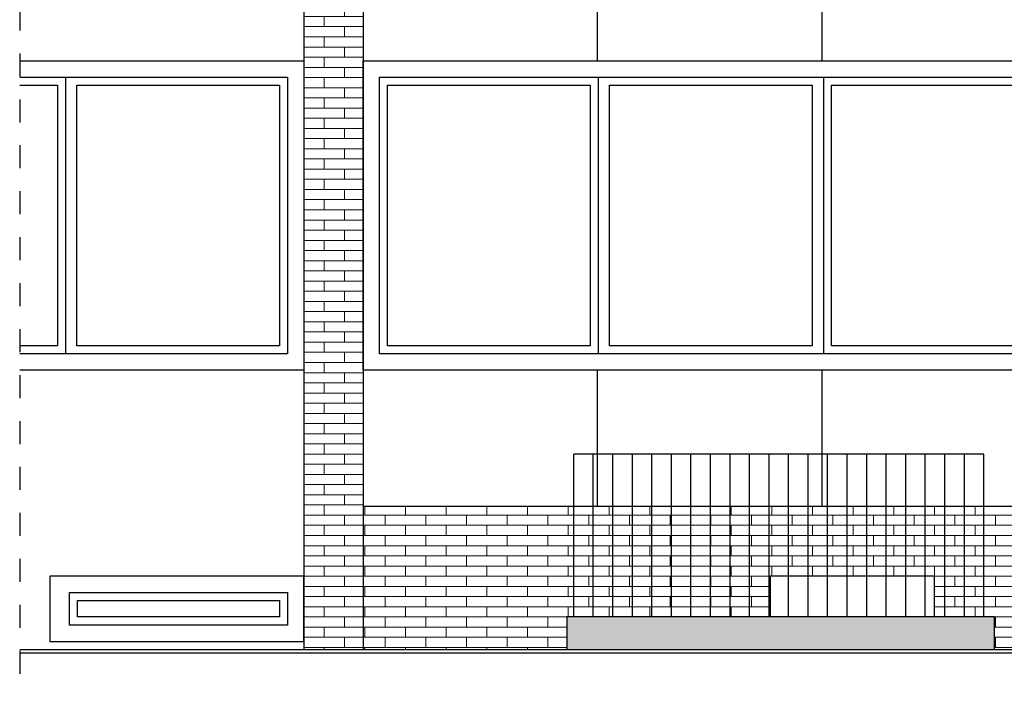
# Model space of a CAD drawing. Extents: x 1 to 209, y 0 to 18.
# Tile 28 of 63: x 88.59 to 94.64, y 6.38 to 10.51. Entities that reach past the tile are written whole.
import ezdxf

# ---------------------------------------------------------------- set-up
doc = ezdxf.new("R2010")
doc.units = 0
doc.header["$MEASUREMENT"] = 0
doc.linetypes.add('Strichlinie', pattern=[0.282222, 0.141111, -0.141111])
for name, color, linetype in [('R_NT_FENSTER', 7, 'Continuous'), ('R_NT_STAHL', 7, 'Continuous'), ('R_TR_AUSSENWAND', 7, 'Continuous'), ('R_TR_BODEN', 7, 'Continuous'), ('R_TR_HIDDEN', 7, 'Continuous'), ('Schraffuren', 7, 'Continuous')]:
    doc.layers.add(name, color=color, linetype=linetype)
doc.linetypes.add('Terrainlinie', pattern='A,0,[1,Bl.Nr. 2.0051.Shx,S=0.000793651,R=0,X=0,Y=-0.043301],-0.1,0', length=0.1)
pattern_1 = [(0, (67.71481, 7.844994), (0, 0.0625), []), (90, (67.71481, 7.845), (-0.25, 0), [0.0625, -0.0625]), (90, (67.83981, 7.9075), (-0.25, 0), [0.0625, -0.0625])]

msp = doc.modelspace()

# ---------------------------------------------------------------- hatches: boundary and pattern name
at = {"layer": 'Schraffuren', "linetype": 'Continuous', "lineweight": 18}
h = msp.add_hatch(dxfattribs=at)
h.set_pattern_fill('MW_Verband__Läufer__DF_0002', color=9, style=0, pattern_type=2)
h.set_pattern_definition(pattern_1)
h.paths.add_polyline_path([(90.7048, 6.645), (90.7048, 14.4484), (90.3398, 14.4484), (90.3398, 6.645)], flags=0)
h = msp.add_hatch(dxfattribs=at)
h.set_pattern_fill('MW_Verband__Läufer__DF_0002', color=9, style=0, pattern_type=2)
h.set_pattern_definition(pattern_1)
h.paths.add_polyline_path([(96.3748, 7.525), (90.7048, 7.525), (90.7048, 6.645), (91.9548, 6.645), (91.9548, 6.845), (93.2048, 6.845), (93.2048, 7.095), (94.2148, 7.095), (94.2148, 6.845), (94.5822, 6.845), (94.5822, 6.645), (96.3722, 6.645), (96.3748, 7.1938)], flags=0)
h.paths.add_polyline_path([(94.7048, 7.095), (96.0898, 7.095), (96.0898, 6.695), (94.7048, 6.695)], flags=0)
at = {"layer": 'Schraffuren', "linetype": 'Continuous', "lineweight": 0}
msp.add_hatch(color=27, dxfattribs=at).paths.add_polyline_path([(94.5822, 6.645), (94.5822, 6.845), (91.9548, 6.845), (91.9548, 6.645)], flags=0)

# ---------------------------------------------------------------- linework, layer by layer
at = {"layer": 'R_NT_FENSTER', "linetype": 'Continuous'}
for p, q in [((88.5942, 10.26), (90.3398, 10.26)), ((90.3398, 10.26), (90.3398, 8.36)), ((90.7048, 10.26), (96.3398, 10.26)), ((90.7048, 8.36), (90.7048, 10.26)), ((88.5942, 10.16), (90.2398, 10.16)), ((88.5942, 10.11), (88.8261, 10.11)), ((88.8261, 10.11), (88.8261, 8.51)), ((88.8761, 10.16), (88.8761, 8.46)), ((88.9461, 10.11), (90.1898, 10.11)), ((88.9461, 8.51), (88.9461, 10.11)), ((90.1898, 10.11), (90.1898, 8.51)), ((90.2398, 10.16), (90.2398, 8.46)), ((90.8048, 10.16), (96.2398, 10.16)), ((90.8048, 8.46), (90.8048, 10.16)), ((90.8548, 10.11), (92.0986, 10.11)), ((90.8548, 8.51), (90.8548, 10.11)), ((92.0986, 10.11), (92.0986, 8.51)), ((92.1486, 10.16), (92.1486, 8.46)), ((92.2186, 10.11), (93.4623, 10.11)), ((92.2186, 8.51), (92.2186, 10.11)), ((93.4623, 10.11), (93.4623, 8.51)), ((93.5323, 10.16), (93.5323, 8.46)), ((93.5823, 10.11), (94.8261, 10.11)), ((93.5823, 8.51), (93.5823, 10.11)), ((88.8261, 8.51), (88.5942, 8.51)), ((90.1898, 8.51), (88.9461, 8.51)), ((92.0986, 8.51), (90.8548, 8.51)), ((93.4623, 8.51), (92.2186, 8.51)), ((94.8261, 8.51), (93.5823, 8.51)), ((90.2398, 8.46), (88.5942, 8.46)), ((96.2398, 8.46), (90.8048, 8.46)), ((90.3398, 8.36), (88.5942, 8.36)), ((96.3398, 8.36), (90.7048, 8.36)), ((90.3398, 7.095), (88.7791, 7.095)), ((88.7791, 7.095), (88.7791, 6.695)), ((90.3398, 6.695), (90.3398, 7.095)), ((88.8998, 6.995), (90.2398, 6.995)), ((88.8998, 6.795), (88.8998, 6.995)), ((90.2398, 6.995), (90.2398, 6.795)), ((88.9498, 6.945), (90.1898, 6.945)), ((88.9498, 6.845), (88.9498, 6.945)), ((90.1898, 6.945), (90.1898, 6.845)), ((90.1898, 6.845), (88.9498, 6.845)), ((90.2398, 6.795), (88.8998, 6.795)), ((88.7791, 6.695), (90.3398, 6.695))]:
    msp.add_line(p, q, dxfattribs=at)
at = {"layer": 'R_NT_STAHL', "linetype": 'Continuous'}
for p, q in [((94.5182, 7.845), (91.9982, 7.845)), ((91.9982, 6.845), (91.9982, 7.845)), ((92.1182, 6.845), (92.1182, 7.845)), ((92.2382, 6.845), (92.2382, 7.845)), ((92.3582, 6.845), (92.3582, 7.845)), ((92.4782, 6.845), (92.4782, 7.845)), ((92.5982, 6.845), (92.5982, 7.845)), ((92.7182, 6.845), (92.7182, 7.845)), ((92.8382, 6.845), (92.8382, 7.845)), ((92.9582, 6.845), (92.9582, 7.845)), ((93.0782, 6.845), (93.0782, 7.845)), ((93.1982, 6.845), (93.1982, 7.845)), ((93.3182, 6.845), (93.3182, 7.845)), ((93.4382, 6.845), (93.4382, 7.845)), ((93.5582, 6.845), (93.5582, 7.845)), ((93.6782, 6.845), (93.6782, 7.845)), ((93.7982, 6.845), (93.7982, 7.845)), ((93.9182, 6.845), (93.9182, 7.845)), ((94.0382, 6.845), (94.0382, 7.845)), ((94.1582, 6.845), (94.1582, 7.845)), ((94.2782, 6.845), (94.2782, 7.845)), ((94.3982, 6.845), (94.3982, 7.845)), ((94.5182, 6.845), (94.5182, 7.845))]:
    msp.add_line(p, q, dxfattribs=at)
at = {"layer": 'R_TR_AUSSENWAND', "linetype": 'Continuous'}
for p, q in [((93.2048, 7.095), (93.2048, 6.845)), ((94.2148, 7.095), (93.2048, 7.095)), ((94.2148, 6.845), (94.2148, 7.095)), ((94.2148, 6.845), (94.2148, 7.095)), ((94.5822, 6.845), (91.9548, 6.845)), ((91.9548, 6.845), (91.9548, 6.645)), ((94.5822, 6.845), (94.0412, 6.845)), ((94.5822, 6.845), (94.5822, 6.645)), ((94.5822, 6.845), (94.5822, 6.645))]:
    msp.add_line(p, q, dxfattribs=at)
at = {"layer": 'R_TR_BODEN', "linetype": 'Continuous'}
msp.add_line((88.5942, 6.645), (96.3722, 6.645), dxfattribs=at)
at = {"layer": 'R_TR_BODEN', "linetype": 'Terrainlinie'}
msp.add_line((88.5942, 6.625), (96.3722, 6.625), dxfattribs=at)
at = {"layer": 'R_TR_HIDDEN', "linetype": 'Strichlinie'}
msp.add_line((88.5942, 14.5392), (88.5942, 6.376), dxfattribs=at)
at = {"layer": 'R_TR_HIDDEN', "linetype": 'Continuous'}
for p, q in [((90.3398, 14.4484), (90.3398, 6.645)), ((90.7048, 14.4484), (90.7048, 6.645)), ((92.1448, 10.26), (92.1448, 11.6)), ((93.5248, 10.26), (93.5248, 11.6)), ((92.1448, 7.525), (92.1448, 8.36)), ((93.5248, 7.525), (93.5248, 8.36)), ((90.7048, 7.525), (96.3748, 7.525))]:
    msp.add_line(p, q, dxfattribs=at)
at = {"layer": 'Schraffuren', "color": 255, "linetype": 'Continuous', "lineweight": 18, "flags": 128}
for points in [[(90.7048, 6.645), (90.7048, 14.4484), (90.3398, 14.4484), (90.3398, 6.645)], [(96.3748, 7.525), (90.7048, 7.525), (90.7048, 6.645), (91.9548, 6.645), (91.9548, 6.845), (93.2048, 6.845), (93.2048, 7.095), (94.2148, 7.095), (94.2148, 6.845), (94.5822, 6.845), (94.5822, 6.645), (96.3722, 6.645), (96.3748, 7.1938)], [(94.5822, 6.645), (94.5822, 6.845), (91.9548, 6.845), (91.9548, 6.645)]]:
    msp.add_lwpolyline(points, close=True, dxfattribs=at)

doc.saveas('drawing.dxf')
